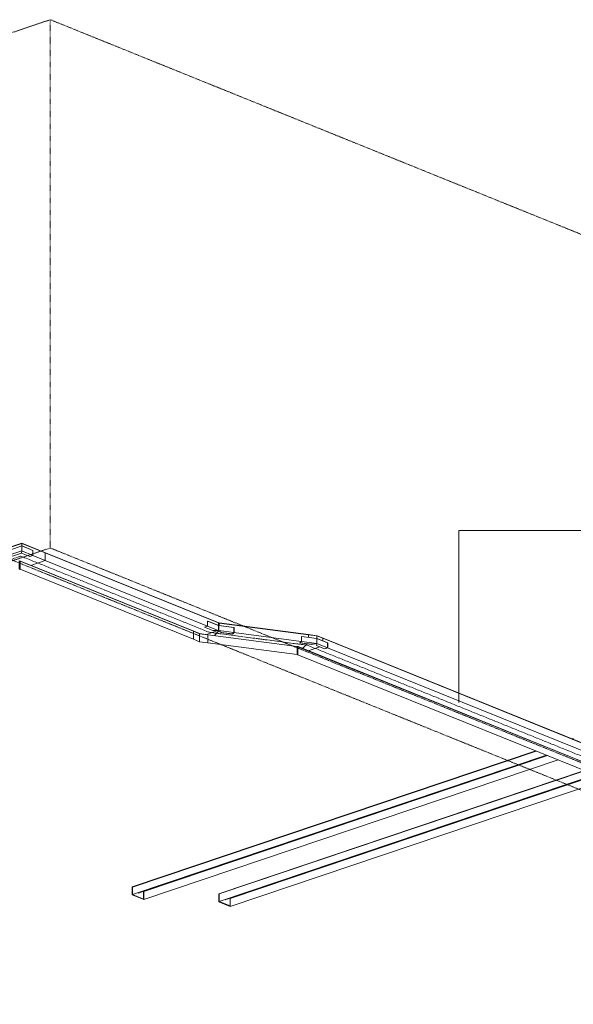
# Model space of a CAD drawing. Header units: millimetres. Extents: x 5617 to 168562, y 7718 to 149254.
# Tile 58 of 76: x 99498 to 102728, y 141123 to 146871. Entities that reach past the tile are written whole.
import ezdxf

# ---------------------------------------------------------------- set-up
doc = ezdxf.new("R2010")
doc.units = ezdxf.units.MM
doc.linetypes.add('Осевая', pattern=[14, 10, -2, 0, -2])
doc.linetypes.add('Скрыто_2_', pattern=[6, 3, -3])
doc.layers.add('Границы 3D вида', color=7, linetype='Скрыто_2_', lineweight=20, true_color=0x0080c0)
for name, color, linetype, lineweight in [('Кабельные лотки', 7, 'Continuous', 18), ('Марки кабельных лотков', 7, 'Continuous', 20), ('Осевая линия', 7, 'Осевая', 18), ('Соединительные детали кабельных лотков', 7, 'Continuous', 18)]:
    doc.layers.add(name, color=color, linetype=linetype, lineweight=lineweight)

# ---------------------------------------------------------------- blocks, each defined once
blk = doc.blocks.new('OSTEC_CLH - ЛН_ ЛП - СЛУМИ - Угол горизонтальный - ZS - Цинкование по методу Сендзимира-1545845-МКСС_К1_L01_1_КСБ_СС')
at = {"layer": 'Осевая линия'}
for p, q in [((73084, 143223), (73109.4, 143219.7)), ((73127.5, 143212.4), (73109.4, 143219.7)), ((73126.9, 143212.6), (73127.5, 143212.4))]:
    blk.add_line(p, q, dxfattribs=at)
at = {"layer": 'Соединительные детали кабельных лотков'}
for p, q in [((73109.1, 143228.1), (73082.4, 143200.5)), ((73117.6, 143281.1), (73116.7, 143280.2)), ((73116.7, 143265.4), (73116.7, 143280.2)), ((73116.7, 143280.2), (73165, 143273.8)), ((73166.4, 143274.6), (73117.6, 143281.1)), ((73165, 143273.8), (73199.5, 143259.8)), ((73165, 143273.8), (73165, 143259.1)), ((73166.4, 143274.6), (73201.4, 143260.5)), ((73201.4, 143260.5), (73199.5, 143259.8)), ((73199.5, 143259.8), (73199.5, 143245)), ((73051.3, 143212.4), (73050.4, 143211.5)), ((73050.4, 143165), (73050.4, 143211.5)), ((73050.4, 143211.5), (73052.3, 143211.2)), ((73053.8, 143212), (73051.3, 143212.4)), ((73053.7, 143210.7), (73052.3, 143211.2)), ((73052.3, 143211.2), (73052.3, 143164.8)), ((73055.5, 143211.3), (73053.7, 143210.7)), ((73053.7, 143210.7), (73053.7, 143164.2)), ((73053.8, 143210.7), (73053.8, 143212)), ((73053.8, 143212), (73055.5, 143211.3)), ((73182.3, 143209.9), (73115, 143187.3)), ((73052.3, 143164.8), (73050.4, 143165)), ((73052.3, 143164.8), (73053.7, 143164.2))]:
    blk.add_line(p, q, dxfattribs=at)
blk = doc.blocks.new('OSTEC_U - ЛН_ ЛП - СЛУМИ - OSTEC_U - ЛН_ ЛП - СЛУМИ-1545850-МКСС_К1_L01_1_КСБ_СС')
at = {"layer": 'Соединительные детали кабельных лотков'}
for p, q in [((73066.9, 143233.7), (73075, 143242)), ((73066.9, 143233.7), (73133.8, 143224.9)), ((73066.9, 143232.9), (73066.9, 143233.7)), ((73133.8, 143224.1), (73066.9, 143232.9)), ((73075.3, 143271.3), (73075, 143270.9)), ((73075, 143270.9), (73164.5, 143259.2)), ((73075, 143242), (73075, 143270.9)), ((73075, 143242), (73164.5, 143230.3)), ((73164.8, 143259.5), (73075.3, 143271.3)), ((73133.8, 143224.9), (73164.5, 143230.3)), ((73164.4, 143229.4), (73133.8, 143224.1)), ((73164.5, 143230.3), (73162.9, 143217.7)), ((73164, 143259.4), (73164.5, 143259.2)), ((73164.5, 143259.2), (73165.4, 143259.1)), ((73164.5, 143230.3), (73164.5, 143259.2)), ((73164.5, 143259.2), (73228.5, 143233.3)), ((73164.5, 143259.2), (73164.5, 143230.3)), ((73164.5, 143230.3), (73228.5, 143204.4)), ((73165, 143259.4), (73164.8, 143259.5)), ((73229.2, 143233.5), (73165.1, 143259.4)), ((73165.4, 143229.4), (73165.4, 143259.2)), ((73228.5, 143233.3), (73229.2, 143233.5)), ((73228.5, 143233.3), (73228.5, 143204.4)), ((73229.2, 143233.5), (73229.2, 143203.7)), ((73133.8, 143224.1), (73133.8, 143224.9)), ((73162.9, 143217.7), (73210.8, 143198.4)), ((73162.9, 143217.7), (73162.9, 143216.9)), ((73210.8, 143197.5), (73162.9, 143216.9)), ((73228.5, 143204.4), (73210.8, 143198.4)), ((73229.2, 143203.7), (73210.8, 143197.5)), ((73210.8, 143198.4), (73210.8, 143197.5))]:
    blk.add_line(p, q, dxfattribs=at)
for points in [[(73165, 143259.4, 0), (73164.8, 143259.5, 0), (73164.6, 143259.5, 0)], [(73165.4, 143259.2, 0), (73165.3, 143259.3, 0), (73165.2, 143259.3, 0), (73165.1, 143259.4, 0)]]:
    blk.add_polyline3d(points, dxfattribs=at)
blk = doc.blocks.new('OSTEC_U - ЛН_ ЛП - СЛУМИ - OSTEC_U - ЛН_ ЛП - СЛУМИ-1545854-МКСС_К1_L01_1_КСБ_СС')
at = {"layer": 'Соединительные детали кабельных лотков'}
blk.add_line((73053.4, 143198), (73053.4, 143168.2), dxfattribs=at)
blk = doc.blocks.new('OSTEC_CLH - ЛН_ ЛП - СЛУМИ - Угол горизонтальный - ZS - Цинкование по методу Сендзимира-V105-МКСС_К1_L01_1_КСБ_СС')
at = {"layer": 'Осевая линия'}
for p, q in [((81343.8, 141196.6), (81421.3, 141222.8)), ((81492.1, 141194.1), (81421.3, 141222.8)), ((81491.4, 141194.4), (81492.1, 141194.1))]:
    blk.add_line(p, q, dxfattribs=at)
at = {"layer": 'Соединительные детали кабельных лотков'}
for p, q in [((81427.8, 141298.2), (81276.3, 141247.1)), ((81278.1, 141246.4), (81427.6, 141296.8)), ((81427.6, 141296.8), (81564.1, 141241.6)), ((81427.6, 141296.8), (81427.6, 141282)), ((81427.8, 141298.2), (81566, 141242.2)), ((81276.3, 141247.1), (81278.1, 141246.4)), ((81278.1, 141202.3), (81278.1, 141246.4)), ((81357.9, 141229.2), (81278.1, 141202.3)), ((81491.1, 141227), (81564.1, 141197.5)), ((81566, 141242.2), (81564.1, 141241.6)), ((81564.1, 141241.6), (81564.1, 141197.5)), ((81278.1, 141202.3), (81350, 141173.2)), ((81415, 141195.2), (81409.5, 141193.3)), ((81409.5, 141193.3), (81411.2, 141192.6)), ((81411.2, 141192.6), (81414.9, 141193.8)), ((81411.2, 141146.1), (81411.2, 141192.6)), ((81418.2, 141192.5), (81414.9, 141193.8)), ((81414.9, 141193.8), (81414.9, 141147.4)), ((81415, 141195.2), (81420.1, 141193.1)), ((81420.1, 141193.1), (81418.2, 141192.5)), ((81418.2, 141192.5), (81418.2, 141146)), ((81564.1, 141197.5), (81479.6, 141169)), ((81414.9, 141147.4), (81411.2, 141146.1)), ((81414.9, 141147.4), (81418.2, 141146))]:
    blk.add_line(p, q, dxfattribs=at)
blk = doc.blocks.new('OSTEC_U - ЛН_ ЛП - СЛУМИ - OSTEC_U - ЛН_ ЛП - СЛУМИ-V128-МКСС_К1_L01_1_КСБ_СС')
at = {"layer": 'Соединительные детали кабельных лотков'}
for p, q in [((71443.9, 143799), (71373.7, 143775.3)), ((71373.7, 143775.3), (71374.3, 143775.1)), ((71373.7, 143745.6), (71373.7, 143775.3)), ((71390.5, 143738.8), (71373.7, 143745.6)), ((71374.3, 143775.1), (71444.5, 143798.7)), ((71374.3, 143746.2), (71374.3, 143775.1)), ((71374.3, 143746.2), (71444.5, 143769.8)), ((71390.5, 143739.6), (71374.3, 143746.2)), ((71390.5, 143739.6), (71442.9, 143757.3)), ((71442.9, 143756.5), (71390.5, 143738.8)), ((71442.9, 143757.3), (71444.5, 143769.8)), ((71444.5, 143769.8), (71442.9, 143757.3)), ((71442.9, 143756.5), (71442.9, 143757.3)), ((71442.9, 143757.3), (71490.8, 143738)), ((71442.9, 143757.3), (71442.9, 143756.5)), ((71490.8, 143737.1), (71442.9, 143756.5)), ((71444, 143799), (71444.5, 143798.7)), ((71444.5, 143798.7), (71445, 143799)), ((71444.5, 143769.8), (71444.5, 143798.7)), ((71444.5, 143798.7), (71508.5, 143772.8)), ((71444.5, 143798.7), (71444.5, 143769.8)), ((71444.5, 143769.8), (71508.5, 143743.9)), ((71444.8, 143799), (71444.6, 143799.1)), ((71509.2, 143773.1), (71445.1, 143799)), ((71508.5, 143772.8), (71509.2, 143773.1)), ((71508.5, 143772.8), (71508.5, 143743.9)), ((71509.2, 143773.1), (71509.2, 143743.3)), ((71390.5, 143738.8), (71390.5, 143739.6)), ((71508.5, 143743.9), (71490.8, 143738)), ((71509.2, 143743.3), (71490.8, 143737.1)), ((71490.8, 143738), (71490.8, 143737.1))]:
    blk.add_line(p, q, dxfattribs=at)
blk.add_polyline3d([(71444.8, 143799, 0), (71444.6, 143799.1, 0), (71444.4, 143799.1, 0)], dxfattribs=at)
blk = doc.blocks.new('OSTEC_CLH - ЛН_ ЛП - СЛУМИ - Угол горизонтальный - ZS - Цинкование по методу Сендзимира-V129-МКСС_К1_L01_1_КСБ_СС')
at = {"layer": 'Осевая линия'}
for p, q in [((72519.1, 143302.3), (72537.2, 143295)), ((72519.8, 143302), (72519.1, 143302.3)), ((72562.6, 143291.6), (72537.2, 143295))]:
    blk.add_line(p, q, dxfattribs=at)
at = {"layer": 'Соединительные детали кабельных лотков'}
for p, q in [((72591.1, 143349.8), (72592.9, 143350.4)), ((72591.1, 143334.9), (72591.1, 143349.8)), ((72592.8, 143349.1), (72591.1, 143349.8)), ((72592.8, 143334.4), (72592.8, 143349.1)), ((72592.8, 143349.1), (72595.3, 143348.8)), ((72592.9, 143350.4), (72592.9, 143349.1)), ((72592.9, 143350.4), (72594.3, 143349.9)), ((72596.2, 143349.6), (72594.3, 143349.9)), ((72595.3, 143348.8), (72596.2, 143349.6)), ((72595.3, 143348.8), (72595.3, 143334)), ((72445.2, 143300.7), (72447.1, 143301.3)), ((72445.2, 143254.2), (72445.2, 143300.7)), ((72480.2, 143286.5), (72445.2, 143300.7)), ((72481.6, 143287.3), (72447.1, 143301.3)), ((72480.2, 143240), (72480.2, 143286.5)), ((72480.2, 143286.5), (72529, 143280.1)), ((72529.9, 143281), (72481.6, 143287.3)), ((72521.1, 143282.1), (72588.3, 143304.8)), ((72567.7, 143276), (72594.5, 143303.8)), ((72480.2, 143240), (72445.2, 143254.2)), ((72529, 143233.6), (72480.2, 143240)), ((72529, 143280.1), (72529.9, 143281)), ((72529, 143280.1), (72529, 143233.6))]:
    blk.add_line(p, q, dxfattribs=at)
blk = doc.blocks.new('OSTEC_U - ЛН_ ЛП - СЛУМИ - OSTEC_U - ЛН_ ЛП - СЛУМИ-V130-МКСС_К1_L01_1_КСБ_СС')
at = {"layer": 'Соединительные детали кабельных лотков'}
blk.add_line((72481.2, 143273.2), (72481.2, 143243.5), dxfattribs=at)
blk = doc.blocks.new('OSTEC_U - ЛН_ ЛП - СЛУМИ - OSTEC_U - ЛН_ ЛП - СЛУМИ-V131-МКСС_К1_L01_1_КСБ_СС')
at = {"layer": 'Соединительные детали кабельных лотков'}
for p, q in [((72528.9, 143360.6), (72528.3, 143360.3)), ((72528.3, 143360.3), (72592.3, 143334.4)), ((72528.3, 143331.4), (72528.3, 143360.3)), ((72592.8, 143334.7), (72528.9, 143360.6)), ((72510.5, 143325.5), (72528.3, 143331.4)), ((72510.5, 143325.5), (72558.4, 143306.1)), ((72510.5, 143324.6), (72510.5, 143325.5)), ((72558.4, 143305.3), (72510.5, 143324.6)), ((72528.3, 143331.4), (72590.4, 143306.3)), ((72558.4, 143306.1), (72592.3, 143305.5)), ((72558.4, 143305.3), (72558.4, 143306.1)), ((72592.3, 143304.7), (72558.4, 143305.3)), ((72591.5, 143334.6), (72592.3, 143334.4)), ((72591.5, 143334.6), (72591.5, 143305.5)), ((72592.3, 143334.4), (72681.8, 143322.7)), ((72592.3, 143334.4), (72592.3, 143305.5)), ((72592.3, 143334.4), (72593, 143334.2)), ((72592.3, 143305.5), (72592.3, 143334.4)), ((72592.3, 143305.5), (72606.9, 143294.2)), ((72606.9, 143293.4), (72592.3, 143304.7)), ((72682.1, 143323), (72592.8, 143334.7)), ((72593, 143305), (72593, 143334.2)), ((72593, 143305.4), (72681.8, 143293.8)), ((72593.2, 143304.7), (72593.2, 143334.4)), ((72606.9, 143294.2), (72673.8, 143285.4)), ((72606.9, 143294.2), (72606.9, 143293.4)), ((72673.8, 143284.6), (72606.9, 143293.4)), ((72681.8, 143293.8), (72673.8, 143285.4)), ((72682.1, 143293.2), (72673.8, 143284.6)), ((72673.8, 143285.4), (72673.8, 143284.6)), ((72681.8, 143322.7), (72682.1, 143323)), ((72681.8, 143322.7), (72681.8, 143293.8)), ((72682.1, 143323), (72682.1, 143293.2))]:
    blk.add_line(p, q, dxfattribs=at)
for points in [[(72592.6, 143334.7, 0), (72592.4, 143334.8, 0), (72592.2, 143334.8, 0), (72592, 143334.7, 0), (72591.8, 143334.7, 0), (72591.7, 143334.7, 0)], [(72593, 143334.2, 0), (72593.1, 143334.3, 0), (72593.2, 143334.4, 0), (72593.2, 143334.4, 0), (72593.2, 143334.5, 0), (72593.1, 143334.6, 0), (72593, 143334.7, 0)]]:
    blk.add_polyline3d(points, dxfattribs=at)
blk = doc.blocks.new('_СС_Марка лотка - 04_Размер _ ADSK_Код лотка _ Отметка низа _полка 25_-1604716-МКСС_К1_L01_1_КСБ_СС')
at = {"layer": 'Марки кабельных лотков'}
blk.add_line((74529.8, 143888.9), (77029.8, 143888.9), dxfattribs=at)

msp = doc.modelspace()

# ---------------------------------------------------------------- linework, layer by layer
at = {"layer": 'Границы 3D вида'}
for p, q in [((99676.6, 146870.9), (95300.8, 145396.2)), ((99676.6, 146870.9), (99676.6, 143787.1)), ((112608.9, 141639.7), (99676.6, 146870.9)), ((108233.2, 140165), (95300.8, 145396.2)), ((95300.8, 142312.4), (99676.6, 143787.1)), ((112608.9, 138555.9), (99676.6, 143787.1))]:
    msp.add_line(p, q, dxfattribs=at)
at = {"layer": 'Кабельные лотки'}
for p, q in [((99647.5, 143758.4), (99649.4, 143759)), ((99647.5, 143714.3), (99647.5, 143758.4)), ((99647.5, 143758.4), (100657.6, 143349.8)), ((99649.4, 143759), (100659.4, 143350.4)), ((99501.7, 143709.2), (99503.6, 143709.8)), ((99501.7, 143662.7), (99501.7, 143709.2)), ((99501.7, 143709.2), (100511.7, 143300.7)), ((99503.6, 143709.8), (100513.6, 143301.3)), ((99563, 143685.8), (99647.5, 143714.3)), ((99647.5, 143714.3), (100594.3, 143331.3)), ((99501.7, 143662.7), (100511.7, 143254.2)), ((100659.4, 143350.4), (100657.6, 143349.8)), ((100657.6, 143349.8), (100657.6, 143334.9)), ((100659.4, 143349.1), (100659.4, 143350.4)), ((100661.8, 143348.8), (100662.7, 143349.6)), ((100661.8, 143334), (100661.8, 143348.8)), ((101183.2, 143280.2), (100661.8, 143348.8)), ((101184.1, 143281.1), (100662.7, 143349.6)), ((100513.6, 143301.3), (100511.7, 143300.7)), ((100511.7, 143300.7), (100511.7, 143254.2)), ((100654.8, 143304.8), (100587.6, 143282.1)), ((100634.2, 143276), (100661, 143303.8)), ((101141.1, 143241.6), (100747.9, 143293.3)), ((100595.5, 143280.1), (100596.4, 143281)), ((100595.5, 143233.6), (100595.5, 143280.1)), ((101117, 143211.5), (100595.5, 143280.1)), ((101117, 143165), (100595.5, 143233.6)), ((101117.8, 143212.4), (100596.4, 143281)), ((101175.6, 143228.1), (101148.9, 143200.5)), ((101184.1, 143281.1), (101183.2, 143280.2)), ((101183.2, 143280.2), (101183.2, 143265.4)), ((101266, 143259.8), (101267.9, 143260.5)), ((101266, 143245), (101266, 143259.8)), ((103437.5, 142381.5), (101266, 143259.8)), ((103439.3, 142382.1), (101267.9, 143260.5)), ((101117.8, 143212.4), (101117, 143211.5)), ((101117, 143211.5), (101117, 143165)), ((101120.2, 143210.7), (101122.1, 143211.3)), ((101120.2, 143164.2), (101120.2, 143210.7)), ((103291.6, 142332.3), (101120.2, 143210.7)), ((103293.5, 142333), (101122.1, 143211.3)), ((101181.5, 143187.3), (101248.8, 143209.9)), ((103437.5, 142337.4), (101294.6, 143204.2)), ((103291.6, 142285.9), (101120.2, 143164.2)), ((102725.7, 142675), (102720.1, 142673.1)), ((102727.4, 142674.3), (102721.8, 142672.4)), ((102725.7, 142675), (102727.4, 142674.3)), ((102727.4, 142674.3), (102727.4, 142670.1)), ((102509.7, 142602.2), (100155, 141808.6)), ((102511.4, 142601.5), (100156.7, 141807.9)), ((102570.9, 142577.4), (100156.7, 141763.8)), ((102575.4, 142575.6), (100220.7, 141782)), ((102577.1, 142574.9), (100222.4, 141781.3)), ((102639.8, 142549.6), (100222.4, 141734.9)), ((102792.8, 142487.6), (100659.7, 141768.7)), ((102794.5, 142486.9), (100661.4, 141768.1)), ((102854, 142462.9), (100661.4, 141723.9)), ((102858.5, 142461.1), (100725.4, 141742.2)), ((102860.2, 142460.4), (100727.1, 141741.5)), ((102922.9, 142435), (100727.1, 141695)), ((100156.7, 141807.9), (100155, 141808.6)), ((100155, 141808.6), (100155, 141762.1)), ((100156.7, 141763.8), (100156.7, 141807.9)), ((100155, 141762.1), (100222.4, 141734.9)), ((100220.7, 141737.9), (100156.7, 141763.8)), ((100222.4, 141781.3), (100220.7, 141782)), ((100220.7, 141782), (100220.7, 141737.9)), ((100222.4, 141734.9), (100222.4, 141781.3)), ((100661.4, 141768.1), (100659.7, 141768.7)), ((100659.7, 141768.7), (100659.7, 141722.3)), ((100661.4, 141723.9), (100661.4, 141768.1)), ((100727.1, 141741.5), (100725.4, 141742.2)), ((100725.4, 141742.2), (100725.4, 141698.1)), ((100727.1, 141695), (100727.1, 141741.5)), ((100659.7, 141722.3), (100727.1, 141695)), ((100725.4, 141698.1), (100661.4, 141723.9))]:
    msp.add_line(p, q, dxfattribs=at)
at = {"layer": 'Марки кабельных лотков'}
for p, q in [((102061, 143888.9), (102596.3, 143888.9)), ((102061, 142884.5), (102061, 143888.9))]:
    msp.add_line(p, q, dxfattribs=at)
at = {"layer": 'Осевая линия'}
for p, q in [((99575.6, 143710.9), (100585.6, 143302.3)), ((101150.5, 143223), (100629.1, 143291.6)), ((103365.5, 142334), (101194, 143212.4)), ((102574.7, 142575.9), (100188.7, 141771.7)), ((102857.9, 142461.3), (100693.4, 141731.9))]:
    msp.add_line(p, q, dxfattribs=at)

# ---------------------------------------------------------------- block references
at = {"layer": 'Марки кабельных лотков'}
msp.add_blockref('_СС_Марка лотка - 04_Размер _ ADSK_Код лотка _ Отметка низа _полка 25_-1604716-МКСС_К1_L01_1_КСБ_СС', (28066.5, 0), dxfattribs=at)
at = {"layer": 'Соединительные детали кабельных лотков'}
for name, p in [('OSTEC_CLH - ЛН_ ЛП - СЛУМИ - Угол горизонтальный - ZS - Цинкование по методу Сендзимира-V105-МКСС_К1_L01_1_КСБ_СС', (18083.5, 2516.7)), ('OSTEC_U - ЛН_ ЛП - СЛУМИ - OSTEC_U - ЛН_ ЛП - СЛУМИ-V128-МКСС_К1_L01_1_КСБ_СС', (28066.5, 0)), ('OSTEC_CLH - ЛН_ ЛП - СЛУМИ - Угол горизонтальный - ZS - Цинкование по методу Сендзимира-V129-МКСС_К1_L01_1_КСБ_СС', (28066.5, 0)), ('OSTEC_U - ЛН_ ЛП - СЛУМИ - OSTEC_U - ЛН_ ЛП - СЛУМИ-V131-МКСС_К1_L01_1_КСБ_СС', (28066.5, 0)), ('OSTEC_U - ЛН_ ЛП - СЛУМИ - OSTEC_U - ЛН_ ЛП - СЛУМИ-V130-МКСС_К1_L01_1_КСБ_СС', (28066.5, 0)), ('OSTEC_CLH - ЛН_ ЛП - СЛУМИ - Угол горизонтальный - ZS - Цинкование по методу Сендзимира-1545845-МКСС_К1_L01_1_КСБ_СС', (28066.5, 0)), ('OSTEC_U - ЛН_ ЛП - СЛУМИ - OSTEC_U - ЛН_ ЛП - СЛУМИ-1545850-МКСС_К1_L01_1_КСБ_СС', (28066.5, 0)), ('OSTEC_U - ЛН_ ЛП - СЛУМИ - OSTEC_U - ЛН_ ЛП - СЛУМИ-1545854-МКСС_К1_L01_1_КСБ_СС', (28066.5, 0))]:
    msp.add_blockref(name, p, dxfattribs=at)

doc.saveas('drawing.dxf')
